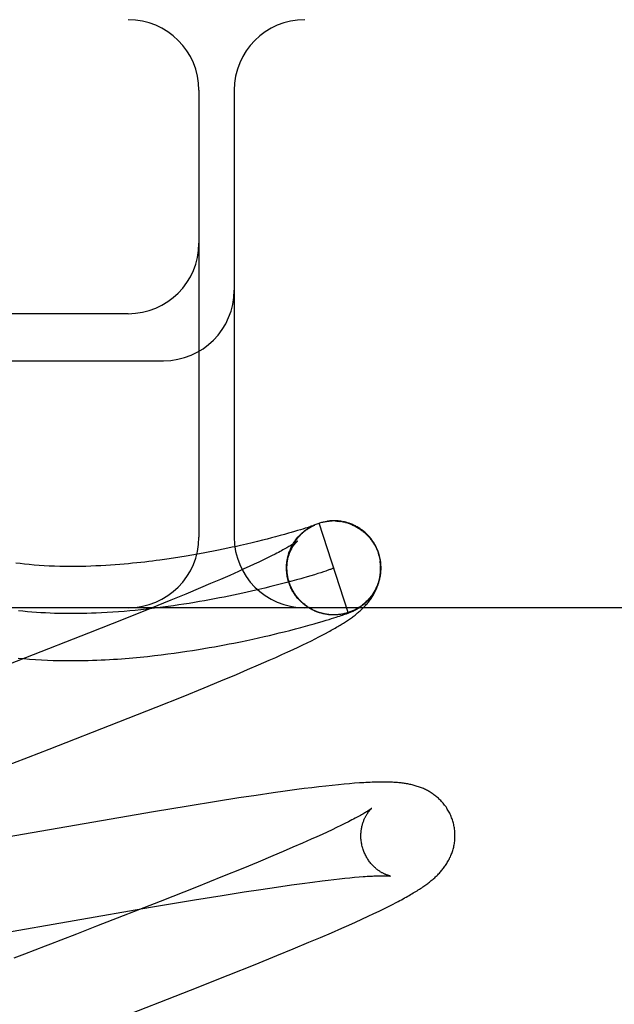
# Model space of a CAD drawing. Header units: inches. Extents: x 0 to 274, y 0 to 177.
# Tile 71 of 138: x 76.846 to 76.972, y 92.487 to 92.696. Entities that reach past the tile are written whole.
import ezdxf

# ---------------------------------------------------------------- set-up
doc = ezdxf.new("R2010")
doc.units = ezdxf.units.IN
doc.header["$LTSCALE"] = 15.069778
doc.header["$MEASUREMENT"] = 0
doc.linetypes.add('HIDDEN', pattern=[0.2, 0.1, -0.1])
doc.layers.add('DEFAULT_2', color=8, linetype='HIDDEN')

msp = doc.modelspace()

# ---------------------------------------------------------------- linework, layer by layer
at = {"layer": 'DEFAULT_2', "color": 8, "linetype": 'HIDDEN'}
for p, q in [((78.50618, 92.69626), (76.0112, 92.69626)), ((76.88368, 92.68126), (76.88368, 92.58626)), ((76.89118, 92.68126), (76.89118, 92.58626)), ((76.86868, 92.63376), (76.75868, 92.63376)), ((76.75868, 92.62376), (76.87618, 92.62376)), ((76.90701, 92.58838), (76.90666, 92.58827)), ((76.9073, 92.58848), (76.90701, 92.58838)), ((76.9071, 92.58827), (76.90733, 92.58841)), ((76.90728, 92.58838), (76.90751, 92.58851)), ((76.90754, 92.58856), (76.9073, 92.58848)), ((76.90746, 92.58848), (76.90769, 92.5886)), ((76.90775, 92.58863), (76.90754, 92.58856)), ((76.90765, 92.58858), (76.90787, 92.5887)), ((76.90792, 92.58869), (76.90775, 92.58863)), ((76.90784, 92.58868), (76.90806, 92.58879)), ((76.90803, 92.58873), (76.90792, 92.58869)), ((76.90799, 92.58869), (76.90805, 92.58872)), ((76.90803, 92.58877), (76.90825, 92.58887)), ((76.90812, 92.58876), (76.90803, 92.58873)), ((76.90819, 92.58878), (76.90812, 92.58876)), ((76.90815, 92.58876), (76.90817, 92.58877)), ((76.90824, 92.5888), (76.90819, 92.58878)), ((76.9082, 92.58878), (76.90821, 92.58879)), ((76.90823, 92.5888), (76.90825, 92.5888)), ((76.90828, 92.58882), (76.90824, 92.5888)), ((76.90826, 92.58881), (76.90827, 92.58882)), ((76.90828, 92.58882), (76.90829, 92.58882)), ((76.9083, 92.58882), (76.90829, 92.58882)), ((76.9083, 92.58883), (76.9083, 92.58883)), ((76.9083, 92.58883), (76.9083, 92.58883)), ((76.9154, 92.57023), (76.90921, 92.58924)), ((76.91107, 92.58966), (76.911, 92.58965)), ((76.91127, 92.58968), (76.9112, 92.58967)), ((76.91148, 92.5897), (76.9114, 92.58969)), ((76.91181, 92.58971), (76.91201, 92.58971)), ((76.91303, 92.58969), (76.91323, 92.58967)), ((76.91317, 92.58971), (76.91304, 92.58972)), ((76.91323, 92.58969), (76.91344, 92.58967)), ((76.91343, 92.58965), (76.91364, 92.58962)), ((76.91364, 92.58964), (76.91384, 92.58961)), ((76.91415, 92.58958), (76.91384, 92.58961)), ((76.91404, 92.58958), (76.9143, 92.58955)), ((76.89994, 92.58632), (76.89909, 92.58609)), ((76.90097, 92.58659), (76.89994, 92.58632)), ((76.90189, 92.58685), (76.90097, 92.58659)), ((76.90272, 92.58708), (76.90189, 92.58685)), ((76.9033, 92.58725), (76.90272, 92.58708)), ((76.90401, 92.58745), (76.9033, 92.58725)), ((76.90466, 92.58765), (76.90401, 92.58745)), ((76.90525, 92.58783), (76.90466, 92.58765)), ((76.90578, 92.58799), (76.90525, 92.58783)), ((76.90625, 92.58814), (76.90578, 92.58799)), ((76.90666, 92.58827), (76.90625, 92.58814)), ((76.89165, 92.5843), (76.89074, 92.5841)), ((76.89253, 92.58449), (76.89165, 92.5843)), ((76.89379, 92.58478), (76.89253, 92.58449)), ((76.89498, 92.58506), (76.89379, 92.58478)), ((76.8961, 92.58534), (76.89498, 92.58506)), ((76.89717, 92.5856), (76.8961, 92.58534)), ((76.89816, 92.58585), (76.89717, 92.5856)), ((76.89909, 92.58609), (76.89816, 92.58585)), ((76.88096, 92.58222), (76.87966, 92.58201)), ((76.88221, 92.58243), (76.88096, 92.58222)), ((76.88341, 92.58264), (76.88221, 92.58243)), ((76.88456, 92.58285), (76.88341, 92.58264)), ((76.88568, 92.58306), (76.88456, 92.58285)), ((76.88677, 92.58327), (76.88568, 92.58306)), ((76.88781, 92.58348), (76.88677, 92.58327)), ((76.88882, 92.58369), (76.88781, 92.58348)), ((76.8898, 92.58389), (76.88882, 92.58369)), ((76.89074, 92.5841), (76.8898, 92.58389)), ((76.89912, 92.58227), (76.89829, 92.58186)), ((76.89989, 92.58266), (76.89912, 92.58227)), ((76.90254, 92.58188), (76.90262, 92.58214)), ((76.90259, 92.58209), (76.90267, 92.58234)), ((76.90264, 92.5823), (76.90272, 92.58254)), ((76.90269, 92.5825), (76.90278, 92.58273)), ((76.90275, 92.5827), (76.90285, 92.58293)), ((76.9218, 92.58284), (76.92194, 92.58239)), ((76.92213, 92.58202), (76.9219, 92.58284)), ((76.92194, 92.58239), (76.92219, 92.58126)), ((76.8783, 92.58179), (76.87687, 92.58158)), ((76.87966, 92.58201), (76.8783, 92.58179)), ((76.89438, 92.58), (76.89326, 92.57949)), ((76.89544, 92.5805), (76.89438, 92.58)), ((76.89645, 92.58097), (76.89544, 92.5805)), ((76.8974, 92.58142), (76.89645, 92.58097)), ((76.89829, 92.58186), (76.8974, 92.58142)), ((76.90249, 92.58168), (76.90257, 92.58194)), ((76.89023, 92.57814), (76.88826, 92.57728)), ((76.89209, 92.57897), (76.89023, 92.57814)), ((76.89326, 92.57949), (76.89209, 92.57897)), ((76.90232, 92.57954), (76.90232, 92.57977)), ((76.90232, 92.57931), (76.90233, 92.57968)), ((76.90235, 92.57885), (76.90232, 92.57914)), ((76.90233, 92.57908), (76.90233, 92.57947)), ((76.90237, 92.57862), (76.90234, 92.57893)), ((76.9024, 92.57838), (76.90239, 92.57865)), ((76.90243, 92.57815), (76.90241, 92.57844)), ((76.90748, 92.57805), (76.90667, 92.57781)), ((76.90824, 92.57828), (76.90748, 92.57805)), ((76.90894, 92.5785), (76.90824, 92.57828)), ((76.90958, 92.5787), (76.90894, 92.5785)), ((76.91016, 92.57889), (76.90958, 92.5787)), ((76.91068, 92.57906), (76.91016, 92.57889)), ((76.88618, 92.57639), (76.884, 92.57546)), ((76.88826, 92.57728), (76.88618, 92.57639)), ((76.90012, 92.57603), (76.89894, 92.57574)), ((76.90126, 92.57632), (76.90012, 92.57603)), ((76.90235, 92.57661), (76.90126, 92.57632)), ((76.9034, 92.57689), (76.90235, 92.57661)), ((76.90267, 92.57705), (76.90251, 92.57771)), ((76.90276, 92.57682), (76.90267, 92.57705)), ((76.90282, 92.57663), (76.90273, 92.57686)), ((76.90289, 92.57643), (76.90279, 92.57666)), ((76.90296, 92.57624), (76.90285, 92.57646)), ((76.90303, 92.57605), (76.90292, 92.57627)), ((76.90311, 92.57585), (76.903, 92.57607)), ((76.90319, 92.57566), (76.90307, 92.57588)), ((76.90439, 92.57717), (76.9034, 92.57689)), ((76.90534, 92.57743), (76.90439, 92.57717)), ((76.88092, 92.57417), (76.87768, 92.57283)), ((76.884, 92.57546), (76.88092, 92.57417)), ((76.89771, 92.57544), (76.89645, 92.57514)), ((76.89894, 92.57574), (76.89771, 92.57544)), ((76.90328, 92.57548), (76.90316, 92.57569)), ((76.90337, 92.57529), (76.90324, 92.5755)), ((76.90346, 92.57511), (76.90333, 92.57532)), ((76.90356, 92.57492), (76.90342, 92.57513)), ((76.90366, 92.57474), (76.90352, 92.57495)), ((76.90377, 92.57457), (76.90362, 92.57477)), ((76.90387, 92.57439), (76.90373, 92.57459)), ((76.90399, 92.57422), (76.90384, 92.57441)), ((76.9041, 92.57405), (76.90395, 92.57424)), ((76.90422, 92.57388), (76.90406, 92.57407)), ((76.90434, 92.57371), (76.90418, 92.5739)), ((76.90447, 92.57355), (76.9043, 92.57373)), ((76.87768, 92.57283), (76.8734, 92.57109)), ((76.9046, 92.57339), (76.90443, 92.57357)), ((76.90473, 92.57323), (76.90456, 92.57341)), ((76.90487, 92.57307), (76.90469, 92.57325)), ((76.905, 92.57292), (76.90483, 92.57309)), ((76.90515, 92.57277), (76.90497, 92.57294)), ((76.90529, 92.57262), (76.90511, 92.57279)), ((76.90544, 92.57248), (76.90525, 92.57264)), ((76.90559, 92.57234), (76.9054, 92.5725)), ((76.90574, 92.5722), (76.90555, 92.57236)), ((76.9059, 92.57207), (76.90571, 92.57222)), ((76.90606, 92.57194), (76.90586, 92.57208)), ((76.90622, 92.57181), (76.90602, 92.57195)), ((76.90639, 92.57169), (76.90619, 92.57182)), ((76.90655, 92.57157), (76.90635, 92.5717)), ((77.75868, 92.57126), (76.75868, 92.57126)), ((76.8734, 92.57109), (76.86796, 92.56891)), ((76.90672, 92.57145), (76.90652, 92.57158)), ((76.9069, 92.57133), (76.90669, 92.57146)), ((76.90707, 92.57122), (76.90686, 92.57134)), ((76.90725, 92.57112), (76.90704, 92.57123)), ((76.90743, 92.57101), (76.90721, 92.57113)), ((76.90761, 92.57092), (76.90739, 92.57102)), ((76.90779, 92.57082), (76.90757, 92.57092)), ((76.90797, 92.57073), (76.90776, 92.57083)), ((76.90816, 92.57064), (76.90794, 92.57074)), ((76.90835, 92.57056), (76.90813, 92.57065)), ((76.90854, 92.57048), (76.90832, 92.57056)), ((76.90873, 92.5704), (76.90851, 92.57048)), ((76.90901, 92.57032), (76.90873, 92.5704)), ((76.90917, 92.57027), (76.90892, 92.57033)), ((76.91029, 92.56994), (76.91009, 92.56998)), ((76.91144, 92.56978), (76.91132, 92.56979)), ((76.91172, 92.56975), (76.91152, 92.56977)), ((76.91179, 92.56976), (76.91153, 92.56976)), ((76.91168, 92.56976), (76.91156, 92.56977)), ((76.91222, 92.56974), (76.91212, 92.56974)), ((76.91255, 92.56974), (76.91234, 92.56973)), ((76.91276, 92.56975), (76.91256, 92.56974)), ((76.91268, 92.56974), (76.9126, 92.56974)), ((76.91296, 92.56976), (76.91276, 92.56975)), ((76.91284, 92.56975), (76.91276, 92.56975)), ((76.91299, 92.56976), (76.91277, 92.56975)), ((76.91306, 92.56976), (76.91299, 92.56976)), ((76.91359, 92.56982), (76.91338, 92.56979)), ((76.91357, 92.56948), (76.9139, 92.56959)), ((76.91379, 92.56985), (76.91358, 92.56982)), ((76.9139, 92.56959), (76.9142, 92.5697)), ((76.9142, 92.5697), (76.91447, 92.56979)), ((76.91447, 92.56979), (76.91467, 92.56986)), ((76.91467, 92.56986), (76.91485, 92.56993)), ((76.91485, 92.56993), (76.91503, 92.56999)), ((76.91503, 92.56999), (76.9152, 92.57005)), ((76.9152, 92.57005), (76.91537, 92.57012)), ((76.91537, 92.57012), (76.91547, 92.57016)), ((76.91547, 92.57016), (76.91558, 92.5702)), ((76.91558, 92.5702), (76.91568, 92.57024)), ((76.91568, 92.57024), (76.91578, 92.57028)), ((76.91578, 92.57028), (76.91587, 92.57032)), ((76.91587, 92.57032), (76.91597, 92.57035)), ((76.91597, 92.57035), (76.91606, 92.57039)), ((76.91606, 92.57039), (76.91615, 92.57043)), ((76.91615, 92.57043), (76.91624, 92.57047)), ((76.91624, 92.57047), (76.91634, 92.57052)), ((76.91634, 92.57052), (76.91644, 92.57056)), ((76.86796, 92.56891), (76.86025, 92.56585)), ((76.90636, 92.56733), (76.90732, 92.5676)), ((76.90732, 92.5676), (76.90821, 92.56785)), ((76.90821, 92.56785), (76.90863, 92.56797)), ((76.90863, 92.56797), (76.90941, 92.5682)), ((76.90941, 92.5682), (76.91011, 92.5684)), ((76.91011, 92.5684), (76.91075, 92.5686)), ((76.91075, 92.5686), (76.91134, 92.56877)), ((76.91134, 92.56877), (76.91188, 92.56894)), ((76.91188, 92.56894), (76.91237, 92.5691)), ((76.91237, 92.5691), (76.91282, 92.56924)), ((76.91282, 92.56924), (76.91321, 92.56937)), ((76.91321, 92.56937), (76.91357, 92.56948)), ((76.86025, 92.56585), (76.84683, 92.56061)), ((76.89753, 92.56512), (76.89866, 92.56538)), ((76.89866, 92.56538), (76.89974, 92.56564)), ((76.89974, 92.56564), (76.90077, 92.56589)), ((76.90077, 92.56589), (76.90177, 92.56613)), ((76.90177, 92.56613), (76.90302, 92.56645)), ((76.90302, 92.56645), (76.90421, 92.56676)), ((76.90421, 92.56676), (76.90532, 92.56705)), ((76.90532, 92.56705), (76.90636, 92.56733)), ((76.90918, 92.56505), (76.9099, 92.56543)), ((76.9099, 92.56543), (76.91058, 92.56578)), ((76.91058, 92.56578), (76.91121, 92.56613)), ((76.88808, 92.56316), (76.88912, 92.56336)), ((76.88912, 92.56336), (76.89013, 92.56355)), ((76.89013, 92.56355), (76.89111, 92.56375)), ((76.89111, 92.56375), (76.89252, 92.56403)), ((76.89252, 92.56403), (76.89386, 92.56431)), ((76.89386, 92.56431), (76.89514, 92.56459)), ((76.89514, 92.56459), (76.89636, 92.56486)), ((76.89636, 92.56486), (76.89753, 92.56512)), ((76.90477, 92.56289), (76.90577, 92.56336)), ((76.90577, 92.56336), (76.90671, 92.56382)), ((76.90671, 92.56382), (76.90759, 92.56425)), ((76.90759, 92.56425), (76.90841, 92.56466)), ((76.90841, 92.56466), (76.90918, 92.56505)), ((76.87423, 92.56108), (76.87568, 92.56125)), ((76.87568, 92.56125), (76.87709, 92.56143)), ((76.87709, 92.56143), (76.87845, 92.56161)), ((76.87845, 92.56161), (76.87978, 92.5618)), ((76.87978, 92.5618), (76.88108, 92.56199)), ((76.88108, 92.56199), (76.88234, 92.56218)), ((76.88234, 92.56218), (76.88356, 92.56238)), ((76.88356, 92.56238), (76.88474, 92.56257)), ((76.88474, 92.56257), (76.88589, 92.56277)), ((76.88589, 92.56277), (76.887, 92.56297)), ((76.887, 92.56297), (76.88808, 92.56316)), ((76.90001, 92.5607), (76.90132, 92.56129)), ((76.90132, 92.56129), (76.90255, 92.56185)), ((76.90255, 92.56185), (76.9037, 92.56238)), ((76.9037, 92.56238), (76.90477, 92.56289)), ((76.84683, 92.56061), (76.84035, 92.5581)), ((76.87275, 92.56091), (76.87423, 92.56108)), ((76.89404, 92.5581), (76.89638, 92.55911)), ((76.89638, 92.55911), (76.89861, 92.56008)), ((76.89861, 92.56008), (76.90001, 92.5607)), ((76.88831, 92.55569), (76.89164, 92.55708)), ((76.89164, 92.55708), (76.89404, 92.5581)), ((76.88483, 92.55426), (76.88831, 92.55569)), ((76.8803, 92.55241), (76.88483, 92.55426)), ((76.87461, 92.55013), (76.8803, 92.55241)), ((76.86663, 92.54698), (76.87461, 92.55013)), ((76.85183, 92.5412), (76.86663, 92.54698)), ((76.84745, 92.5395), (76.85183, 92.5412)), ((76.89943, 92.53189), (76.89588, 92.53137)), ((76.90198, 92.53225), (76.89943, 92.53189)), ((76.90446, 92.53259), (76.90198, 92.53225)), ((76.90608, 92.5328), (76.90446, 92.53259)), ((76.90766, 92.533), (76.90608, 92.5328)), ((76.90919, 92.53318), (76.90766, 92.533)), ((76.91066, 92.53335), (76.90919, 92.53318)), ((76.91203, 92.5335), (76.91066, 92.53335)), ((76.91333, 92.53363), (76.91203, 92.5335)), ((76.91455, 92.53375), (76.91333, 92.53363)), ((76.9157, 92.53385), (76.91455, 92.53375)), ((76.91677, 92.53394), (76.9157, 92.53385)), ((76.88741, 92.53007), (76.8814, 92.52909)), ((76.8922, 92.53082), (76.88741, 92.53007)), ((76.89588, 92.53137), (76.8922, 92.53082)), ((76.87406, 92.52787), (76.81981, 92.51845)), ((76.8814, 92.52909), (76.87406, 92.52787)), ((76.91548, 92.52577), (76.91469, 92.52537)), ((76.91095, 92.52357), (76.90987, 92.52308)), ((76.91197, 92.52405), (76.91095, 92.52357)), ((76.91294, 92.52451), (76.91197, 92.52405)), ((76.91385, 92.52495), (76.91294, 92.52451)), ((76.91469, 92.52537), (76.91385, 92.52495)), ((76.90755, 92.52203), (76.90567, 92.52119)), ((76.90874, 92.52256), (76.90755, 92.52203)), ((76.90987, 92.52308), (76.90874, 92.52256)), ((76.90157, 92.51942), (76.89936, 92.51849)), ((76.90367, 92.52033), (76.90157, 92.51942)), ((76.90567, 92.52119), (76.90367, 92.52033)), ((76.89936, 92.51849), (76.89626, 92.51719)), ((76.89299, 92.51584), (76.88867, 92.51409)), ((76.89626, 92.51719), (76.89299, 92.51584)), ((76.88867, 92.51409), (76.88319, 92.51189)), ((76.90781, 92.51295), (76.90985, 92.51321)), ((76.90985, 92.51321), (76.91115, 92.51337)), ((76.91115, 92.51337), (76.91239, 92.51351)), ((76.91239, 92.51351), (76.91358, 92.51364)), ((76.91358, 92.51364), (76.91471, 92.51376)), ((76.91471, 92.51376), (76.91577, 92.51387)), ((76.91577, 92.51387), (76.91678, 92.51396)), ((76.91678, 92.51396), (76.91773, 92.51404)), ((76.88319, 92.51189), (76.87544, 92.50882)), ((76.89327, 92.51084), (76.89681, 92.51139)), ((76.89681, 92.51139), (76.90018, 92.51189)), ((76.90018, 92.51189), (76.90338, 92.51235)), ((76.90338, 92.51235), (76.90565, 92.51266)), ((76.90565, 92.51266), (76.90781, 92.51295)), ((76.8734, 92.50757), (76.88274, 92.50914)), ((76.88274, 92.50914), (76.88862, 92.5101)), ((76.88862, 92.5101), (76.89327, 92.51084)), ((76.80737, 92.49616), (76.8734, 92.50757)), ((76.87544, 92.50882), (76.86195, 92.50356)), ((76.92089, 92.50625), (76.92201, 92.50679)), ((76.92201, 92.50679), (76.92302, 92.50728)), ((76.92302, 92.50728), (76.92395, 92.50775)), ((76.92395, 92.50775), (76.92481, 92.50818)), ((76.92481, 92.50818), (76.92561, 92.50859)), ((76.91694, 92.50443), (76.91834, 92.50506)), ((76.91834, 92.50506), (76.91967, 92.50568)), ((76.91967, 92.50568), (76.92089, 92.50625)), ((76.86195, 92.50356), (76.85763, 92.50188)), ((76.91183, 92.50217), (76.91408, 92.50315)), ((76.91408, 92.50315), (76.91553, 92.50379)), ((76.91553, 92.50379), (76.91694, 92.50443)), ((76.85763, 92.50188), (76.85435, 92.50061)), ((76.90707, 92.50014), (76.90949, 92.50116)), ((76.90949, 92.50116), (76.91183, 92.50217)), ((76.85104, 92.49933), (76.84882, 92.49848)), ((76.90022, 92.4973), (76.90372, 92.49874)), ((76.90372, 92.49874), (76.90707, 92.50014)), ((76.89565, 92.49545), (76.90022, 92.4973)), ((76.88993, 92.49315), (76.89565, 92.49545)), ((76.8819, 92.48998), (76.88993, 92.49315))]:
    msp.add_line(p, q, dxfattribs=at)
for points in [[(76.90289, 92.57663), (76.90283, 92.5768), (76.90277, 92.57701), (76.90271, 92.57722), (76.90266, 92.57744), (76.90261, 92.57765), (76.90257, 92.57787), (76.90253, 92.57809), (76.90249, 92.57831), (76.90247, 92.57853), (76.90244, 92.57874), (76.90242, 92.57896), (76.90241, 92.57919), (76.9024, 92.57941), (76.90239, 92.57963), (76.90239, 92.57985), (76.9024, 92.58007), (76.90241, 92.58029), (76.90242, 92.58051), (76.90244, 92.58073), (76.90247, 92.58095), (76.9025, 92.58117), (76.90253, 92.58139), (76.90257, 92.5816), (76.90261, 92.58182), (76.90266, 92.58203), (76.90272, 92.58225), (76.90277, 92.58246), (76.90284, 92.58267), (76.9029, 92.58288), (76.90297, 92.58309), (76.90305, 92.5833), (76.90313, 92.5835), (76.90322, 92.58371), (76.90331, 92.58391), (76.9034, 92.5841), (76.9035, 92.5843), (76.9036, 92.58448), (76.9037, 92.58467), (76.9038, 92.58484), (76.90391, 92.58501), (76.90401, 92.58518), (76.90412, 92.58534), (76.90422, 92.58549), (76.90433, 92.58564), (76.90443, 92.58578), (76.90454, 92.58591), (76.90464, 92.58605), (76.90475, 92.58617), (76.90485, 92.5863), (76.90496, 92.58641), (76.90506, 92.58653), (76.90517, 92.58664), (76.90527, 92.58675), (76.90537, 92.58685), (76.90548, 92.58695), (76.90558, 92.58704), (76.90568, 92.58713), (76.90577, 92.58722), (76.90587, 92.5873), (76.90597, 92.58738), (76.90606, 92.58746), (76.90615, 92.58754), (76.90624, 92.58761), (76.90633, 92.58768), (76.90642, 92.58774), (76.9065, 92.5878), (76.90658, 92.58786), (76.90666, 92.58792), (76.90674, 92.58797), (76.90681, 92.58802), (76.90689, 92.58807), (76.90695, 92.58811), (76.90702, 92.58815), (76.90708, 92.58819), (76.90714, 92.58823), (76.9072, 92.58826), (76.90725, 92.5883), (76.90731, 92.58833), (76.90736, 92.58836), (76.90741, 92.58839), (76.90746, 92.58841), (76.9075, 92.58844), (76.90755, 92.58846), (76.9076, 92.58849), (76.90764, 92.58851), (76.90768, 92.58854), (76.90773, 92.58856), (76.90777, 92.58858), (76.90781, 92.5886), (76.90785, 92.58862), (76.90788, 92.58864), (76.90792, 92.58865), (76.90795, 92.58867), (76.90799, 92.58869)], [(76.90805, 92.58872), (76.9081, 92.58874), (76.90813, 92.58875)], [(76.90822, 92.58886), (76.90842, 92.58895), (76.90861, 92.58903), (76.90881, 92.5891), (76.90901, 92.58918)], [(76.90882, 92.58911), (76.90902, 92.58918), (76.90921, 92.58924)], [(76.90921, 92.58924), (76.9094, 92.5893), (76.9096, 92.58936), (76.9098, 92.58941), (76.90999, 92.58946), (76.91019, 92.5895), (76.91039, 92.58954), (76.91059, 92.58958), (76.91079, 92.58961), (76.911, 92.58964), (76.9112, 92.58966), (76.9114, 92.58968)], [(76.90921, 92.58924), (76.9094, 92.5893), (76.9096, 92.58936), (76.9098, 92.58941), (76.91, 92.58946), (76.91019, 92.58951), (76.91039, 92.58955), (76.91059, 92.58959), (76.9108, 92.58962), (76.91097, 92.58964)], [(76.911, 92.58965), (76.9112, 92.58967), (76.9114, 92.58969), (76.91161, 92.58971), (76.91181, 92.58972)], [(76.91171, 92.58972), (76.91163, 92.58971), (76.91155, 92.58971)], [(76.91196, 92.58973), (76.91187, 92.58973), (76.91179, 92.58972)], [(76.91215, 92.58974), (76.91205, 92.58973), (76.91181, 92.58972)], [(76.91235, 92.58974), (76.91225, 92.58974), (76.91201, 92.58973)], [(76.91257, 92.58974), (76.91246, 92.58974), (76.91222, 92.58973)], [(76.91292, 92.58972), (76.9128, 92.58973), (76.91268, 92.58973), (76.91242, 92.58973)], [(76.91262, 92.58973), (76.91283, 92.58972), (76.91303, 92.58971)], [(76.91357, 92.58967), (76.91343, 92.58968), (76.9133, 92.5897), (76.91303, 92.58971)], [(76.914, 92.58961), (76.91385, 92.58963), (76.91371, 92.58965), (76.91344, 92.58967)], [(76.91424, 92.58954), (76.91444, 92.5895), (76.91464, 92.58945)], [(76.91477, 92.58945), (76.91461, 92.58949), (76.91445, 92.58952), (76.9143, 92.58955)], [(76.9219, 92.58284), (76.92184, 92.58301), (76.92177, 92.58322), (76.92169, 92.58342), (76.9216, 92.58362), (76.92152, 92.58383), (76.92142, 92.58402), (76.92133, 92.58422), (76.92123, 92.58442), (76.92112, 92.58461), (76.92101, 92.5848), (76.9209, 92.58499), (76.92078, 92.58517), (76.92066, 92.58535), (76.92054, 92.58553), (76.92041, 92.58571), (76.92027, 92.58589), (76.92014, 92.58606), (76.92, 92.58623), (76.91985, 92.58639), (76.91971, 92.58655), (76.91955, 92.58671), (76.9194, 92.58687), (76.91924, 92.58702), (76.91908, 92.58717), (76.91892, 92.58731), (76.91875, 92.58745), (76.91858, 92.58759), (76.91841, 92.58772), (76.91823, 92.58785), (76.91805, 92.58798), (76.91787, 92.5881), (76.91768, 92.58822), (76.9175, 92.58833), (76.91731, 92.58844), (76.91712, 92.58855), (76.91693, 92.58865), (76.91673, 92.58874), (76.91654, 92.58883), (76.91635, 92.58892), (76.91616, 92.589), (76.91597, 92.58907), (76.91579, 92.58914), (76.91561, 92.5892), (76.91544, 92.58926), (76.91527, 92.58931), (76.9151, 92.58936), (76.91493, 92.58941), (76.91464, 92.58945)], [(76.91484, 92.5894), (76.91503, 92.58935), (76.91523, 92.58929), (76.91542, 92.58923), (76.91562, 92.58916), (76.91581, 92.58909)], [(76.9158, 92.58907), (76.91599, 92.589), (76.91618, 92.58892), (76.91637, 92.58884), (76.91656, 92.58875), (76.91674, 92.58866), (76.91692, 92.58857), (76.9171, 92.58848), (76.91728, 92.58838), (76.91745, 92.58827), (76.91763, 92.58817), (76.9178, 92.58805), (76.91797, 92.58794), (76.91813, 92.58782), (76.9183, 92.5877), (76.91846, 92.58758), (76.91862, 92.58745), (76.91878, 92.58732), (76.91893, 92.58719), (76.91908, 92.58705), (76.91923, 92.58691), (76.91937, 92.58677), (76.91952, 92.58662), (76.91966, 92.58648), (76.91979, 92.58632), (76.91993, 92.58617), (76.92006, 92.58601), (76.92018, 92.58586), (76.92031, 92.58569), (76.92043, 92.58553), (76.92054, 92.58536), (76.92066, 92.5852)], [(76.90299, 92.58332), (76.90306, 92.58351), (76.90314, 92.5837), (76.90323, 92.58389), (76.90331, 92.58408), (76.90341, 92.58426), (76.9035, 92.58445), (76.9036, 92.58463), (76.9037, 92.58481), (76.90381, 92.58499), (76.90392, 92.58516), (76.90403, 92.58533), (76.90415, 92.5855), (76.90427, 92.58567), (76.9044, 92.58584), (76.90452, 92.586), (76.90465, 92.58616), (76.90479, 92.58632), (76.90493, 92.58647), (76.90507, 92.58662), (76.90521, 92.58677), (76.90536, 92.58692), (76.90551, 92.58706), (76.90566, 92.5872), (76.90581, 92.58733), (76.90597, 92.58747), (76.90613, 92.5876), (76.9063, 92.58772), (76.90646, 92.58784), (76.90663, 92.58796), (76.9068, 92.58808), (76.90698, 92.58819), (76.90715, 92.5883)], [(76.9037, 92.58483), (76.90381, 92.58501), (76.90392, 92.58519), (76.90404, 92.58537), (76.90416, 92.58554), (76.90429, 92.58571), (76.90442, 92.58588), (76.90455, 92.58605), (76.90469, 92.58621), (76.90482, 92.58637), (76.90497, 92.58653), (76.90511, 92.58668), (76.90526, 92.58683), (76.90541, 92.58698), (76.90557, 92.58713), (76.90573, 92.58727), (76.90589, 92.58741), (76.90605, 92.58754), (76.90622, 92.58767), (76.90639, 92.5878), (76.90656, 92.58792), (76.90674, 92.58804), (76.90692, 92.58816), (76.9071, 92.58827)], [(76.91979, 92.58633), (76.91993, 92.58618), (76.92006, 92.58602), (76.92018, 92.58586), (76.92031, 92.5857), (76.92043, 92.58553), (76.92054, 92.58537), (76.92066, 92.5852)], [(76.90461, 92.58541), (76.9046, 92.5854), (76.90459, 92.58539), (76.90457, 92.58538), (76.90454, 92.58536), (76.90451, 92.58533), (76.90446, 92.5853), (76.90441, 92.58526), (76.90435, 92.58521), (76.90427, 92.58516), (76.90419, 92.5851), (76.90409, 92.58503), (76.90398, 92.58496), (76.90386, 92.58488), (76.90372, 92.58479), (76.90357, 92.5847), (76.90341, 92.5846), (76.90323, 92.58449), (76.90303, 92.58437), (76.90282, 92.58425), (76.9026, 92.58412), (76.90236, 92.58398), (76.9021, 92.58384), (76.90183, 92.58369), (76.90155, 92.58353), (76.90125, 92.58337), (76.90093, 92.5832), (76.9006, 92.58303), (76.90025, 92.58285), (76.89989, 92.58266)], [(76.90233, 92.57999), (76.90234, 92.58022), (76.90236, 92.58043), (76.90239, 92.58065), (76.90241, 92.58086), (76.90245, 92.58107), (76.90248, 92.58127), (76.90252, 92.58146), (76.90257, 92.58166), (76.90261, 92.58184), (76.90266, 92.58202), (76.90272, 92.5822), (76.90277, 92.58237), (76.90283, 92.58254), (76.90289, 92.5827), (76.90295, 92.58286), (76.90301, 92.58301), (76.90307, 92.58315), (76.90314, 92.5833), (76.9032, 92.58343), (76.90327, 92.58356), (76.90333, 92.58369), (76.9034, 92.58381), (76.90346, 92.58393), (76.90353, 92.58404), (76.9036, 92.58415), (76.90366, 92.58425), (76.90373, 92.58435), (76.90379, 92.58445), (76.90385, 92.58454), (76.90392, 92.58462), (76.90398, 92.58471), (76.90404, 92.58478), (76.9041, 92.58486), (76.90415, 92.58493), (76.90421, 92.58499), (76.90426, 92.58505), (76.90431, 92.58511), (76.90436, 92.58516), (76.9044, 92.58521), (76.90444, 92.58525), (76.90448, 92.58528), (76.90451, 92.58532), (76.90454, 92.58534), (76.90456, 92.58537), (76.90458, 92.58538), (76.9046, 92.5854), (76.9046, 92.5854)], [(76.92066, 92.5852), (76.92073, 92.58508), (76.92081, 92.58496), (76.92088, 92.58484), (76.92096, 92.58471), (76.92104, 92.58457), (76.92112, 92.58444), (76.92119, 92.58429), (76.92127, 92.58414), (76.92134, 92.58399), (76.92142, 92.58383), (76.92149, 92.58367), (76.92156, 92.58351), (76.92162, 92.58335), (76.92168, 92.58318), (76.92175, 92.58301), (76.9218, 92.58284)], [(76.90282, 92.58291), (76.90289, 92.58311), (76.90296, 92.58331)], [(76.87687, 92.58158), (76.87538, 92.58138), (76.8746, 92.58127), (76.87381, 92.58117), (76.87301, 92.58107), (76.87218, 92.58097), (76.87134, 92.58088), (76.87048, 92.58079), (76.8696, 92.5807), (76.8687, 92.58061), (76.86778, 92.58052), (76.86684, 92.58045), (76.86588, 92.58037), (76.86489, 92.5803), (76.86388, 92.58024), (76.86285, 92.58018), (76.8618, 92.58013), (76.86073, 92.58008), (76.85965, 92.58005), (76.85855, 92.58003), (76.85745, 92.58001), (76.85633, 92.58001), (76.85521, 92.58002), (76.85409, 92.58004), (76.85298, 92.58007), (76.85187, 92.58012), (76.85077, 92.58017), (76.8497, 92.58024), (76.84865, 92.58032), (76.84763, 92.58042), (76.84664, 92.58052), (76.84568, 92.58063), (76.84474, 92.58075)], [(76.90232, 92.57914), (76.90231, 92.57936), (76.9023, 92.57957), (76.9023, 92.57978), (76.90231, 92.57999)], [(76.90232, 92.57977), (76.90231, 92.5802), (76.90233, 92.58042), (76.90234, 92.58063), (76.90236, 92.58084), (76.90239, 92.58105), (76.90242, 92.58126), (76.90246, 92.58147), (76.90249, 92.58168)], [(76.90233, 92.57968), (76.90233, 92.57989), (76.90233, 92.58009), (76.90234, 92.5803), (76.90236, 92.5805), (76.90237, 92.58071), (76.9024, 92.58092), (76.90242, 92.58112), (76.90245, 92.58133), (76.90249, 92.58153), (76.90253, 92.58173)], [(76.91644, 92.57056), (76.91649, 92.57058), (76.91654, 92.57061), (76.91659, 92.57063), (76.91664, 92.57066), (76.9167, 92.57068), (76.91675, 92.57071), (76.91681, 92.57074), (76.91686, 92.57077), (76.91692, 92.5708), (76.91697, 92.57083), (76.91703, 92.57086), (76.91709, 92.57089), (76.91715, 92.57092), (76.91721, 92.57095), (76.91727, 92.57098), (76.91733, 92.57102), (76.91739, 92.57105), (76.91745, 92.57109), (76.91751, 92.57113), (76.91758, 92.57117), (76.91765, 92.57121), (76.91772, 92.57126), (76.91779, 92.5713), (76.91787, 92.57135), (76.91794, 92.5714), (76.91803, 92.57146), (76.91811, 92.57152), (76.9182, 92.57158), (76.91829, 92.57164), (76.91838, 92.57171), (76.91847, 92.57178), (76.91857, 92.57186), (76.91867, 92.57193), (76.91877, 92.57202), (76.91887, 92.5721), (76.91897, 92.57219), (76.91907, 92.57228), (76.91918, 92.57238), (76.91929, 92.57248), (76.9194, 92.57259), (76.91951, 92.5727), (76.91962, 92.57281), (76.91973, 92.57293), (76.91984, 92.57305), (76.91995, 92.57318), (76.92006, 92.57331), (76.92018, 92.57345), (76.92029, 92.57359), (76.9204, 92.57374), (76.92051, 92.57389), (76.92063, 92.57405), (76.92074, 92.57422), (76.92085, 92.57439), (76.92096, 92.57458), (76.92108, 92.57477), (76.92118, 92.57496), (76.92129, 92.57516), (76.92139, 92.57535), (76.92148, 92.57555), (76.92157, 92.57575), (76.92165, 92.57596), (76.92173, 92.57616), (76.92181, 92.57637), (76.92188, 92.57657), (76.92195, 92.57678), (76.92201, 92.577), (76.92207, 92.57721), (76.92212, 92.57742), (76.92217, 92.57764), (76.92222, 92.57786), (76.92225, 92.57807), (76.92229, 92.57829), (76.92232, 92.57851), (76.92234, 92.57873), (76.92236, 92.57895), (76.92238, 92.57917), (76.92239, 92.57939), (76.92239, 92.57961), (76.92239, 92.57983), (76.92239, 92.58005), (76.92238, 92.58027), (76.92236, 92.5805), (76.92234, 92.58072), (76.92232, 92.58094), (76.92229, 92.58115), (76.92226, 92.58137), (76.92222, 92.58159), (76.92217, 92.58181), (76.92213, 92.58202)], [(76.92229, 92.58034), (76.92227, 92.5806), (76.92224, 92.58086), (76.92221, 92.58111), (76.92219, 92.58126)], [(76.9222, 92.58119), (76.92222, 92.58099), (76.92225, 92.58078), (76.92227, 92.58058), (76.92228, 92.58037), (76.9223, 92.58008)], [(76.92228, 92.57881), (76.9223, 92.57906), (76.92231, 92.57931), (76.92231, 92.57957), (76.92231, 92.57983), (76.9223, 92.58017)], [(76.90239, 92.57865), (76.90237, 92.57885), (76.90235, 92.57906), (76.90234, 92.57926)], [(76.90248, 92.57788), (76.90244, 92.57809), (76.90241, 92.5783), (76.90238, 92.57851), (76.90235, 92.57872)], [(76.90251, 92.57771), (76.90247, 92.57791), (76.90243, 92.57815)], [(76.9027, 92.57702), (76.90265, 92.57722), (76.9026, 92.57742), (76.90255, 92.57763), (76.90251, 92.57783), (76.90247, 92.57803), (76.90244, 92.57824)], [(76.9123, 92.57973), (76.91235, 92.57974), (76.91237, 92.57974), (76.91239, 92.57973), (76.91239, 92.57973), (76.91238, 92.57971), (76.91236, 92.5797), (76.91232, 92.57968), (76.91226, 92.57965), (76.91218, 92.57961), (76.91208, 92.57957), (76.91196, 92.57952), (76.91183, 92.57947), (76.91168, 92.57941), (76.91151, 92.57935), (76.91133, 92.57929), (76.91113, 92.57922), (76.91091, 92.57914), (76.91068, 92.57906)], [(76.91121, 92.56613), (76.91152, 92.5663), (76.91181, 92.56646), (76.9121, 92.56662), (76.91238, 92.56678), (76.91265, 92.56694), (76.91292, 92.56709), (76.91318, 92.56724), (76.91343, 92.56739), (76.91367, 92.56754), (76.91392, 92.56769), (76.91415, 92.56783), (76.91438, 92.56798), (76.91461, 92.56812), (76.91483, 92.56827), (76.91505, 92.56841), (76.91527, 92.56855), (76.91548, 92.5687), (76.91568, 92.56884), (76.91589, 92.56898), (76.91609, 92.56913), (76.91629, 92.56927), (76.91648, 92.56941), (76.91667, 92.56956), (76.91686, 92.5697), (76.91705, 92.56985), (76.91723, 92.57), (76.91741, 92.57015), (76.91759, 92.5703), (76.91777, 92.57045), (76.91794, 92.57061), (76.91812, 92.57076), (76.91829, 92.57092), (76.91846, 92.57109), (76.91862, 92.57125), (76.91879, 92.57142), (76.91895, 92.57158), (76.91911, 92.57176), (76.91926, 92.57193), (76.91942, 92.57211), (76.91957, 92.57228), (76.91971, 92.57247), (76.91986, 92.57265), (76.92, 92.57283), (76.92013, 92.57302), (76.92027, 92.57321), (76.9204, 92.5734), (76.92052, 92.5736), (76.92065, 92.57379), (76.92077, 92.57399), (76.92088, 92.5742), (76.92099, 92.57441), (76.9211, 92.57461), (76.92121, 92.57483), (76.92131, 92.57504), (76.9214, 92.57526), (76.9215, 92.57548), (76.92158, 92.5757), (76.92167, 92.57592), (76.92175, 92.57615), (76.92182, 92.57638), (76.92189, 92.57661), (76.92195, 92.57685), (76.92201, 92.57709), (76.92207, 92.57733), (76.92212, 92.57757), (76.92216, 92.57781), (76.9222, 92.57806), (76.92223, 92.5783), (76.92226, 92.57873)], [(76.92223, 92.57853), (76.92221, 92.57832), (76.92217, 92.57812), (76.92214, 92.57791), (76.9221, 92.57771), (76.92206, 92.57751), (76.92201, 92.57731), (76.92196, 92.57711), (76.9219, 92.57691), (76.92184, 92.57672), (76.92178, 92.57652), (76.92171, 92.57633), (76.92164, 92.57613), (76.92156, 92.57594), (76.92148, 92.57575), (76.92139, 92.57556), (76.92131, 92.57538), (76.92121, 92.57519), (76.92112, 92.57501), (76.92102, 92.57483), (76.92092, 92.57465), (76.92081, 92.57447), (76.9207, 92.5743), (76.92059, 92.57413), (76.92047, 92.57396), (76.92035, 92.57379), (76.92022, 92.57362), (76.92009, 92.57346), (76.91996, 92.5733), (76.91983, 92.57315), (76.91969, 92.57299), (76.91955, 92.57284), (76.91941, 92.57269), (76.91926, 92.57255), (76.91911, 92.57241), (76.91896, 92.57227), (76.9188, 92.57213), (76.91864, 92.572), (76.91848, 92.57187), (76.91832, 92.57174), (76.91815, 92.57162), (76.91798, 92.5715), (76.91781, 92.57139), (76.91764, 92.57128), (76.91746, 92.57117), (76.91728, 92.57106), (76.9171, 92.57096), (76.91692, 92.57086), (76.91674, 92.57077), (76.91655, 92.57068), (76.91636, 92.5706), (76.91617, 92.57051), (76.91598, 92.57044), (76.91579, 92.57036), (76.91559, 92.57029), (76.9154, 92.57023)], [(76.9223, 92.57996), (76.92231, 92.57976), (76.9223, 92.57955), (76.9223, 92.57935), (76.92229, 92.57914), (76.92227, 92.57894), (76.92226, 92.57855)], [(76.90884, 92.57039), (76.90867, 92.57045), (76.9085, 92.57052), (76.90833, 92.5706), (76.90815, 92.57068), (76.90797, 92.57076), (76.90779, 92.57086), (76.9076, 92.57095), (76.90742, 92.57106), (76.90723, 92.57117), (76.90704, 92.57128), (76.90686, 92.5714), (76.90668, 92.57153), (76.9065, 92.57165), (76.90633, 92.57178), (76.90616, 92.57191), (76.90599, 92.57205), (76.90583, 92.57219), (76.90567, 92.57233), (76.90551, 92.57248), (76.90535, 92.57263), (76.9052, 92.57279), (76.90505, 92.57294), (76.9049, 92.5731), (76.90476, 92.57327), (76.90462, 92.57343), (76.90449, 92.5736), (76.90436, 92.57378), (76.90423, 92.57395), (76.90411, 92.57413), (76.90399, 92.57431), (76.90387, 92.5745), (76.90376, 92.57468), (76.90365, 92.57487), (76.90355, 92.57506), (76.90345, 92.57525), (76.90336, 92.57545), (76.90326, 92.57565), (76.90318, 92.57585), (76.9031, 92.57605), (76.90302, 92.57625), (76.90294, 92.57645), (76.90289, 92.57663)], [(76.90667, 92.57781), (76.9058, 92.57756), (76.90534, 92.57743)], [(76.89645, 92.57514), (76.89489, 92.57477), (76.89396, 92.57457), (76.89301, 92.57436), (76.89204, 92.57415), (76.89106, 92.57394), (76.89007, 92.57374), (76.88906, 92.57353), (76.88803, 92.57333), (76.887, 92.57313), (76.88594, 92.57294), (76.88488, 92.57275), (76.8838, 92.57256), (76.88272, 92.57237), (76.88162, 92.57219), (76.88051, 92.57202), (76.87939, 92.57185), (76.87826, 92.57168), (76.87712, 92.57152), (76.87598, 92.57137), (76.87483, 92.57122), (76.87367, 92.57108), (76.8725, 92.57095), (76.87133, 92.57082), (76.87015, 92.5707), (76.86897, 92.57059), (76.86778, 92.57049), (76.86659, 92.5704), (76.8654, 92.57031), (76.8642, 92.57024), (76.86301, 92.57017), (76.86181, 92.57012)], [(76.86181, 92.57012), (76.86083, 92.57008), (76.85985, 92.57005), (76.85887, 92.57003), (76.85789, 92.57002), (76.85691, 92.57001), (76.85593, 92.57001), (76.85496, 92.57002), (76.85398, 92.57004), (76.85301, 92.57006), (76.85204, 92.5701), (76.85107, 92.57014), (76.8501, 92.57019), (76.84914, 92.57026), (76.84818, 92.57033), (76.84723, 92.57041), (76.84627, 92.5705), (76.84533, 92.5706)], [(76.90909, 92.57026), (76.9089, 92.57033), (76.9087, 92.57041)], [(76.90995, 92.57004), (76.90971, 92.57008), (76.90951, 92.57014), (76.90931, 92.5702), (76.90912, 92.57026)], [(76.9098, 92.57008), (76.90964, 92.57012), (76.90949, 92.57017), (76.90933, 92.57021)], [(76.91039, 92.56994), (76.91011, 92.56998), (76.90991, 92.57003)], [(76.91024, 92.56997), (76.9101, 92.57), (76.90995, 92.57004)], [(76.91156, 92.56977), (76.91133, 92.56978), (76.91112, 92.56981), (76.91092, 92.56983), (76.91072, 92.56986), (76.91051, 92.5699), (76.91031, 92.56994)], [(76.9108, 92.56986), (76.91067, 92.56989), (76.91053, 92.56991)], [(76.91119, 92.56981), (76.91106, 92.56982), (76.91093, 92.56984)], [(76.9126, 92.56974), (76.91236, 92.56973), (76.91215, 92.56974), (76.91194, 92.56974), (76.91174, 92.56975)], [(76.91201, 92.56975), (76.9119, 92.56975), (76.91179, 92.56976)], [(76.91251, 92.56974), (76.91241, 92.56974), (76.91232, 92.56974)], [(76.91336, 92.56979), (76.91318, 92.56977), (76.91297, 92.56976)], [(76.91331, 92.56979), (76.91325, 92.56978), (76.91319, 92.56977), (76.91312, 92.56977)], [(76.91347, 92.5698), (76.91341, 92.5698), (76.91336, 92.56979)], [(76.91364, 92.56982), (76.91357, 92.56981), (76.91352, 92.56981)], [(76.9154, 92.57023), (76.9152, 92.57016), (76.915, 92.57011), (76.9148, 92.57005), (76.9146, 92.57), (76.9144, 92.56996), (76.9142, 92.56992), (76.914, 92.56988), (76.91379, 92.56985)], [(76.84526, 92.56055), (76.84644, 92.56044), (76.84767, 92.56034), (76.84893, 92.56025), (76.85021, 92.56017), (76.85147, 92.56011), (76.85271, 92.56007), (76.85391, 92.56004), (76.85504, 92.56002), (76.85612, 92.56001), (76.85716, 92.56001), (76.85816, 92.56002), (76.85914, 92.56003), (76.86011, 92.56006), (76.86105, 92.56008), (76.86198, 92.56012), (76.86289, 92.56016), (76.86378, 92.5602), (76.86466, 92.56025), (76.86552, 92.5603), (76.86637, 92.56035), (76.86721, 92.56041), (76.86803, 92.56048), (76.86885, 92.56054), (76.86965, 92.56061), (76.87044, 92.56068), (76.87122, 92.56076), (76.87275, 92.56091)], [(76.84303, 92.53779), (76.84414, 92.53822), (76.84745, 92.5395)], [(76.93772, 92.52568), (76.93765, 92.52589), (76.93758, 92.52614), (76.93749, 92.52638), (76.9374, 92.52663), (76.93731, 92.52687), (76.93721, 92.5271), (76.9371, 92.52734), (76.93699, 92.52757), (76.93687, 92.5278), (76.93674, 92.52803), (76.93662, 92.52825), (76.93648, 92.52847), (76.93635, 92.52868), (76.9362, 92.5289), (76.93606, 92.5291), (76.93591, 92.5293), (76.93575, 92.5295), (76.93559, 92.5297), (76.93543, 92.52988), (76.93526, 92.53007), (76.93509, 92.53025), (76.93492, 92.53042), (76.93475, 92.53059), (76.93457, 92.53076), (76.93439, 92.53092), (76.93421, 92.53107), (76.93402, 92.53122), (76.93383, 92.53137), (76.93364, 92.53151), (76.93345, 92.53165), (76.93326, 92.53178), (76.93306, 92.53191), (76.93286, 92.53204), (76.93265, 92.53216), (76.93245, 92.53228), (76.93224, 92.53239), (76.93204, 92.5325), (76.93183, 92.5326), (76.93162, 92.5327), (76.93141, 92.5328), (76.93119, 92.53289), (76.93098, 92.53298), (76.93076, 92.53306), (76.93055, 92.53314), (76.93033, 92.53322), (76.9301, 92.53329), (76.92988, 92.53336), (76.92966, 92.53343), (76.92943, 92.53349), (76.9292, 92.53355), (76.92898, 92.53361), (76.92875, 92.53366), (76.92852, 92.53371), (76.92829, 92.53376), (76.92806, 92.5338), (76.92783, 92.53384), (76.9276, 92.53388), (76.92737, 92.53391), (76.92713, 92.53395), (76.92689, 92.53398), (76.92665, 92.53401), (76.92641, 92.53403), (76.92616, 92.53406), (76.92591, 92.53408), (76.92565, 92.5341), (76.92539, 92.53412), (76.92513, 92.53414), (76.92485, 92.53415), (76.92457, 92.53417), (76.92428, 92.53418), (76.92399, 92.53419), (76.92368, 92.53419), (76.92337, 92.5342), (76.92304, 92.5342), (76.92271, 92.5342), (76.92236, 92.5342), (76.92201, 92.53419), (76.92164, 92.53419), (76.92126, 92.53418), (76.92087, 92.53417), (76.92047, 92.53415), (76.92005, 92.53414), (76.91963, 92.53412), (76.91919, 92.53409), (76.91873, 92.53407), (76.91827, 92.53404), (76.91778, 92.53401), (76.91677, 92.53394)], [(76.9204, 92.52861), (76.92039, 92.52861), (76.92037, 92.52859), (76.92035, 92.52858), (76.92032, 92.52855), (76.92028, 92.52852), (76.92023, 92.52849), (76.92017, 92.52844), (76.9201, 92.52839), (76.92002, 92.52834), (76.91993, 92.52827), (76.91982, 92.5282), (76.91971, 92.52813), (76.91958, 92.52805), (76.91944, 92.52795), (76.91928, 92.52786), (76.91911, 92.52775), (76.91892, 92.52764), (76.91872, 92.52752), (76.9185, 92.52739), (76.91827, 92.52726), (76.91802, 92.52712), (76.91776, 92.52697), (76.91748, 92.52682), (76.91719, 92.52666), (76.91688, 92.52649), (76.91655, 92.52632), (76.91621, 92.52614), (76.91585, 92.52596), (76.91548, 92.52577)], [(76.91845, 92.52032), (76.91839, 92.52052), (76.91834, 92.52075), (76.91829, 92.52098), (76.91824, 92.52122), (76.91821, 92.52145), (76.91818, 92.52169), (76.91815, 92.52192), (76.91813, 92.52216), (76.91812, 92.52239), (76.91811, 92.52262), (76.91811, 92.52284), (76.91812, 92.52307), (76.91813, 92.52329), (76.91814, 92.52351), (76.91816, 92.52373), (76.91819, 92.52394), (76.91822, 92.52415), (76.91825, 92.52436), (76.91829, 92.52456), (76.91833, 92.52475), (76.91838, 92.52495), (76.91843, 92.52513), (76.91848, 92.52531), (76.91853, 92.52549), (76.91859, 92.52565), (76.91864, 92.52582), (76.9187, 92.52598), (76.91876, 92.52613), (76.91883, 92.52628), (76.91889, 92.52643), (76.91896, 92.52657), (76.91902, 92.5267), (76.91909, 92.52683), (76.91915, 92.52696), (76.91922, 92.52708), (76.91929, 92.52719), (76.91935, 92.5273), (76.91942, 92.52741), (76.91948, 92.52751), (76.91955, 92.52761), (76.91961, 92.5277), (76.91967, 92.52779), (76.91974, 92.52787), (76.9198, 92.52795), (76.91986, 92.52803), (76.91991, 92.5281), (76.91997, 92.52817), (76.92002, 92.52823), (76.92008, 92.52829), (76.92012, 92.52834), (76.92017, 92.52839), (76.92021, 92.52843), (76.92025, 92.52847), (76.92029, 92.52851), (76.92032, 92.52854), (76.92034, 92.52856), (76.92036, 92.52858), (76.92038, 92.5286), (76.92039, 92.52861), (76.9204, 92.52861)], [(76.92561, 92.50859), (76.926, 92.5088), (76.92637, 92.50899), (76.92672, 92.50919), (76.92707, 92.50938), (76.92741, 92.50956), (76.92774, 92.50974), (76.92806, 92.50992), (76.92837, 92.5101), (76.92867, 92.51028), (76.92896, 92.51045), (76.92925, 92.51062), (76.92953, 92.51079), (76.9298, 92.51095), (76.93006, 92.51111), (76.93031, 92.51128), (76.93056, 92.51144), (76.9308, 92.51159), (76.93104, 92.51175), (76.93127, 92.5119), (76.93149, 92.51206), (76.9317, 92.51221), (76.93191, 92.51236), (76.93212, 92.51251), (76.93231, 92.51266), (76.93251, 92.5128), (76.9327, 92.51295), (76.93289, 92.5131), (76.93308, 92.51325), (76.93326, 92.5134), (76.93344, 92.51356), (76.93362, 92.51371), (76.93379, 92.51387), (76.93396, 92.51403), (76.93413, 92.51419), (76.9343, 92.51435), (76.93447, 92.51451), (76.93463, 92.51468), (76.93479, 92.51485), (76.93495, 92.51503), (76.93511, 92.5152), (76.93526, 92.51538), (76.93541, 92.51556), (76.93556, 92.51574), (76.9357, 92.51593), (76.93584, 92.51611), (76.93597, 92.5163), (76.93611, 92.51649), (76.93623, 92.51668), (76.93636, 92.51688), (76.93648, 92.51708), (76.9366, 92.51728), (76.93672, 92.51749), (76.93683, 92.5177), (76.93694, 92.51791), (76.93704, 92.51813), (76.93714, 92.51834), (76.93723, 92.51856), (76.93732, 92.51878), (76.93741, 92.519), (76.93749, 92.51923), (76.93757, 92.51945), (76.93764, 92.51968), (76.93771, 92.51992), (76.93777, 92.52015), (76.93783, 92.52039), (76.93788, 92.52063), (76.93793, 92.52088), (76.93797, 92.52113), (76.93801, 92.52137), (76.93804, 92.52162), (76.93806, 92.52188), (76.93808, 92.52213), (76.9381, 92.52238), (76.9381, 92.52264), (76.9381, 92.5229), (76.9381, 92.52315), (76.93809, 92.52341), (76.93807, 92.52367), (76.93805, 92.52393), (76.93802, 92.52419), (76.93798, 92.52444), (76.93794, 92.5247), (76.93789, 92.52496), (76.93783, 92.52521), (76.93777, 92.52546), (76.93772, 92.52568)], [(76.92439, 92.51422), (76.9244, 92.51422), (76.92439, 92.51422), (76.92438, 92.51422), (76.92435, 92.51423), (76.92432, 92.51423), (76.92429, 92.51424), (76.92425, 92.51425), (76.9242, 92.51426), (76.92414, 92.51428), (76.92408, 92.51429), (76.92402, 92.51431), (76.92395, 92.51433), (76.92388, 92.51436), (76.9238, 92.51438), (76.92371, 92.51441), (76.92363, 92.51444), (76.92354, 92.51448), (76.92344, 92.51452), (76.92335, 92.51456), (76.92325, 92.5146), (76.92315, 92.51465), (76.92304, 92.5147), (76.92293, 92.51475), (76.92282, 92.51481), (76.92271, 92.51487), (76.92259, 92.51493), (76.92247, 92.515), (76.92235, 92.51507), (76.92223, 92.51515), (76.9221, 92.51523), (76.92198, 92.51532), (76.92185, 92.51541), (76.92172, 92.5155), (76.92158, 92.51561), (76.92145, 92.51571), (76.92132, 92.51582), (76.92118, 92.51594), (76.92105, 92.51606), (76.92091, 92.51619), (76.92077, 92.51632), (76.92064, 92.51646), (76.9205, 92.51661), (76.92036, 92.51676), (76.92023, 92.51692), (76.92009, 92.51708), (76.91996, 92.51725), (76.91983, 92.51743), (76.91971, 92.51761), (76.91958, 92.51779), (76.91946, 92.51798), (76.91935, 92.51818), (76.91923, 92.51838), (76.91913, 92.51858), (76.91902, 92.51879), (76.91892, 92.519), (76.91883, 92.51922), (76.91874, 92.51944), (76.91866, 92.51966), (76.91858, 92.51989), (76.9185, 92.52012), (76.91845, 92.52032)], [(76.91773, 92.51404), (76.91862, 92.51411), (76.91904, 92.51414), (76.91944, 92.51417), (76.91983, 92.51419), (76.9202, 92.51421), (76.92056, 92.51423), (76.92089, 92.51425), (76.92121, 92.51426), (76.92152, 92.51427), (76.9218, 92.51428), (76.92207, 92.51428), (76.92232, 92.51429), (76.92255, 92.51429), (76.92277, 92.51429), (76.92297, 92.51429), (76.92316, 92.51429), (76.92333, 92.51429), (76.92348, 92.51428), (76.92363, 92.51428), (76.92375, 92.51427), (76.92387, 92.51426), (76.92397, 92.51426), (76.92406, 92.51425), (76.92414, 92.51425), (76.92421, 92.51424), (76.92426, 92.51423), (76.92431, 92.51423), (76.92435, 92.51423), (76.92437, 92.51422), (76.92439, 92.51422), (76.92439, 92.51422)], [(76.85435, 92.50061), (76.85214, 92.49976), (76.85104, 92.49933)], [(76.84882, 92.49848), (76.84659, 92.49761), (76.84435, 92.49675)], [(76.86483, 92.48333), (76.86593, 92.48376), (76.8819, 92.48998)]]:
    msp.add_lwpolyline(points, dxfattribs=at)
for centre, start, end in [((76.86868, 92.68126), 0, 90), ((76.90618, 92.68126), 90, 180), ((76.86868, 92.64876), 270, 360), ((76.87618, 92.63876), 270, 360), ((76.86868, 92.58626), 270, 360), ((76.90618, 92.58626), 180, 270)]:
    msp.add_arc(centre, 0.015, start, end, dxfattribs=at)

doc.saveas('drawing.dxf')
